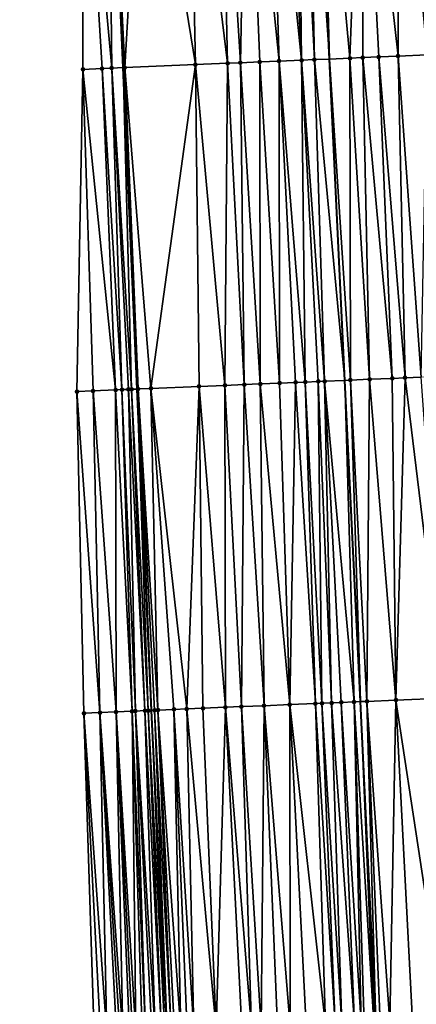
# Model space of a CAD drawing. Header units: feet. Extents: x 2004186 to 2014793, y 836912 to 864902.
# Tile 122 of 256: x 2010474 to 2010498, y 840670 to 840732. Entities that reach past the tile are written whole.
import ezdxf

# ---------------------------------------------------------------- set-up
doc = ezdxf.new("R2010")
doc.units = ezdxf.units.FT
doc.header["$LTSCALE"] = 100
doc.header["$MEASUREMENT"] = 0
for name, color, linetype, lineweight in [('EP_Travel Lane', 5, 'Continuous', 40), ('GPL_Skip Line', 2, 'Continuous', 40), ('Road Shots', 4, 'Continuous', 200), ('Road X-Section', 30, 'Continuous', 13)]:
    doc.layers.add(name, color=color, linetype=linetype, lineweight=lineweight)
doc.layers.add('I-77 SB_MM21-27-Surface-Border', color=7, linetype='Continuous')
doc.layers.add('I-77 SB_MM21-27-Surface-TIN', color=7, linetype='Continuous')

msp = doc.modelspace()

# ---------------------------------------------------------------- linework, layer by layer
at = {"layer": 'EP_Travel Lane'}
msp.add_polyline3d([(2010494.63237622, 840468.467760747, 336.7968559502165), (2010493.315483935, 840488.4208000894, 337.180415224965), (2010492.053472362, 840508.3776631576, 337.5462296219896), (2010490.791553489, 840528.333327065, 337.9405434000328), (2010489.529591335, 840548.2896754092, 338.3231681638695), (2010488.267644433, 840568.2457825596, 338.6792406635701), (2010487.109263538, 840588.2095636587, 339.0525566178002), (2010486.033592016, 840608.6126043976, 339.4583633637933), (2010484.970777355, 840628.7724395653, 339.8110950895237), (2010483.917960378, 840648.7426352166, 340.1772438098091), (2010482.865155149, 840668.712608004, 340.5329469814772), (2010481.89745942, 840688.6850304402, 340.9104059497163), (2010481.016344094, 840708.661605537, 341.2722889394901), (2010480.135241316, 840728.6384739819, 341.6676466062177), (2010479.254147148, 840748.615147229, 342.0489725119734), (2010478.373096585, 840768.5908318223, 342.4342747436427), (2010477.543157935, 840788.5692165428, 342.824715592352), (2010476.765306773, 840808.5501736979, 343.2196493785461)], dxfattribs=at)
at = {"layer": 'GPL_Skip Line'}
msp.add_polyline3d([(2010507.194769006, 840469.3157618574, 336.6134243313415), (2010505.888818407, 840489.2695129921, 336.9922419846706), (2010504.582822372, 840509.2239583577, 337.3302582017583), (2010503.276917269, 840529.1770143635, 337.7229319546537), (2010501.971013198, 840549.1300545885, 338.1234410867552), (2010500.753954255, 840569.0883511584, 338.523592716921), (2010499.708030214, 840589.0592118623, 338.908192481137), (2010498.734352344, 840609.2431457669, 339.2680060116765), (2010497.766431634, 840629.3077361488, 339.6387763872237), (2010496.802890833, 840649.2815328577, 340.006660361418), (2010495.839360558, 840669.2551113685, 340.358045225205), (2010494.875853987, 840689.2281985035, 340.7175346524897), (2010493.912381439, 840709.200580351, 341.1326683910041), (2010492.948839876, 840729.1743928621, 341.5013435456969), (2010491.985329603, 840749.1475567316, 341.8884341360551), (2010491.021849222, 840769.1201009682, 342.2727580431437), (2010490.058351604, 840789.0930025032, 342.6546088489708)], dxfattribs=at)
at = {"layer": 'I-77 SB_MM21-27-Surface-Border', "color": 3, "linetype": 'ByBlock', "lineweight": -2}
msp.add_polyline3d([(2010492.749924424, 840468.3404957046, 336.8345758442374), (2010492.007273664, 840488.3325739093, 337.1956620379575), (2010489.26918453, 840508.1896468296, 337.5915979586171), (2010487.12980978, 840528.0859885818, 337.9993166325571), (2010486.187657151, 840548.0639419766, 338.376627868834), (2010483.848719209, 840567.9470711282, 338.7602438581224), (2010482.30790171, 840587.8850191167, 339.1478441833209), (2010480.712517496, 840608.3482659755, 339.5476804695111), (2010479.592884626, 840628.5469253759, 339.9122562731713), (2010478.96186604, 840648.5351939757, 340.2515878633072), (2010478.330878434, 840668.5227175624, 340.611314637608), (2010477.699921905, 840688.5094937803, 340.9651548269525), (2010477.268789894, 840708.5046465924, 341.330108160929), (2010477.636929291, 840728.5339467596, 341.7020833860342), (2010477.605437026, 840748.5460760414, 342.0763650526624), (2010475.775561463, 840768.4819178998, 342.4784486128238), (2010476.543377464, 840788.5273082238, 342.8416260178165), (2010473.71432226, 840808.422639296, 343.2542715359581)], dxfattribs=at)
at = {"layer": 'I-77 SB_MM21-27-Surface-TIN', "color": 128, "linetype": 'ByBlock', "lineweight": -2}
for points in [[(2010494.990223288, 840749.273556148, 341.8324996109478), (2010492.392508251, 840749.1645721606, 341.8839698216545), (2010494.222424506, 840729.2277517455, 341.4798342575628)], [(2010494.990223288, 840749.273556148, 341.8324996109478), (2010494.222424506, 840729.2277517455, 341.4798342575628), (2010495.021723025, 840729.2612471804, 341.4659281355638)], [(2010497.18829595, 840749.36562686, 341.7968107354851), (2010494.990223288, 840749.273556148, 341.8324996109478), (2010497.219790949, 840729.3534318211, 341.4237796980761)], [(2010494.990223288, 840749.273556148, 341.8324996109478), (2010496.020848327, 840729.3030646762, 341.4513483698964), (2010497.219790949, 840729.3534318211, 341.4237796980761)], [(2010494.990223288, 840749.273556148, 341.8324996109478), (2010495.021723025, 840729.2612471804, 341.4659281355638), (2010496.020848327, 840729.3030646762, 341.4513483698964)], [(2010498.587069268, 840749.4242219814, 341.773849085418), (2010497.18829595, 840749.36562686, 341.7968107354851), (2010499.018215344, 840729.4287309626, 341.3960399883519)], [(2010497.18829595, 840749.36562686, 341.7968107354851), (2010497.219790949, 840729.3534318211, 341.4237796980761), (2010499.018215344, 840729.4287309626, 341.3960399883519)], [(2010481.402121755, 840748.7047762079, 342.0324882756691), (2010479.254147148, 840748.615147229, 342.0489725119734), (2010480.234656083, 840728.6426480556, 341.6654851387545)], [(2010481.402121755, 840748.7047762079, 342.0324882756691), (2010480.234656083, 840728.6426480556, 341.6654851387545), (2010484.630806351, 840728.8266705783, 341.5999520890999)], [(2010484.199675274, 840748.8218009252, 341.9954484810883), (2010481.402121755, 840748.7047762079, 342.0324882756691), (2010484.630806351, 840728.8266705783, 341.5999520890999)], [(2010486.197923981, 840748.90548154, 341.9640791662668), (2010484.199675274, 840748.8218009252, 341.9954484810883), (2010486.629059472, 840728.910245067, 341.5740665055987)], [(2010484.199675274, 840748.8218009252, 341.9954484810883), (2010484.630806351, 840728.8266705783, 341.5999520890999), (2010486.629059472, 840728.910245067, 341.5740665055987)], [(2010487.79653212, 840748.9722054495, 341.9508220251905), (2010486.197923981, 840748.90548154, 341.9640791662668), (2010487.42835912, 840728.9437133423, 341.5616300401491)], [(2010486.197923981, 840748.90548154, 341.9640791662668), (2010486.629059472, 840728.910245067, 341.5740665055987), (2010487.42835912, 840728.9437133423, 341.5616300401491)], [(2010487.79653212, 840748.9722054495, 341.9508220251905), (2010487.42835912, 840728.9437133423, 341.5616300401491), (2010488.627315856, 840728.9937410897, 341.5524268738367)], [(2010489.195312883, 840749.0306215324, 341.9374690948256), (2010487.79653212, 840748.9722054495, 341.9508220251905), (2010489.826268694, 840729.0438625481, 341.5381528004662)], [(2010487.79653212, 840748.9722054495, 341.9508220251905), (2010488.627315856, 840728.9937410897, 341.5524268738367), (2010489.826268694, 840729.0438625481, 341.5381528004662)], [(2010490.194438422, 840749.0724333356, 341.9233142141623), (2010489.195312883, 840749.0306215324, 341.9374690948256), (2010491.225052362, 840729.1022087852, 341.5284692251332)], [(2010489.195312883, 840749.0306215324, 341.9374690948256), (2010489.826268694, 840729.0438625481, 341.5381528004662), (2010491.225052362, 840729.1022087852, 341.5284692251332)], [(2010490.993734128, 840749.1059963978, 341.9058925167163), (2010490.194438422, 840749.0724333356, 341.9233142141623), (2010491.225052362, 840729.1022087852, 341.5284692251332)], [(2010491.593205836, 840749.1311704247, 341.8927333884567), (2010490.993734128, 840749.1059963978, 341.9058925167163), (2010492.02435272, 840729.1356599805, 341.516957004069)], [(2010490.993734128, 840749.1059963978, 341.9058925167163), (2010491.225052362, 840729.1022087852, 341.5284692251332), (2010492.02435272, 840729.1356599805, 341.516957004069)], [(2010491.593205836, 840749.1311704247, 341.8927333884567), (2010492.948839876, 840729.1743928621, 341.5013435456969), (2010491.985329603, 840749.1475567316, 341.8884341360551)], [(2010491.593205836, 840749.1311704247, 341.8927333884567), (2010492.02435272, 840729.1356599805, 341.516957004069), (2010492.948839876, 840729.1743928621, 341.5013435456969)], [(2010492.392508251, 840749.1645721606, 341.8839698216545), (2010491.985329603, 840749.1475567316, 341.8884341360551), (2010492.948839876, 840729.1743928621, 341.5013435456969)], [(2010492.392508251, 840749.1645721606, 341.8839698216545), (2010492.948839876, 840729.1743928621, 341.5013435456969), (2010494.222424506, 840729.2277517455, 341.4798342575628)], [(2010479.20403451, 840748.6130561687, 342.0493570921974), (2010477.605437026, 840748.5460760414, 342.0763650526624), (2010479.435360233, 840728.6090884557, 341.6828633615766)], [(2010477.605437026, 840748.5460760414, 342.0763650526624), (2010478.835886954, 840728.5839521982, 341.6940873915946), (2010479.435360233, 840728.6090884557, 341.6828633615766)], [(2010477.605437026, 840748.5460760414, 342.0763650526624), (2010477.636929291, 840728.5339467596, 341.7020833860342), (2010478.835886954, 840728.5839521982, 341.6940873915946)], [(2010479.20403451, 840748.6130561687, 342.0493570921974), (2010480.135241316, 840728.6384739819, 341.6676466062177), (2010479.254147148, 840748.615147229, 342.0489725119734)], [(2010479.20403451, 840748.6130561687, 342.0493570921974), (2010479.435360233, 840728.6090884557, 341.6828633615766), (2010480.135241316, 840728.6384739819, 341.6676466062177)], [(2010480.234656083, 840728.6426480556, 341.6654851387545), (2010479.254147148, 840748.615147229, 342.0489725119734), (2010480.135241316, 840728.6384739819, 341.6676466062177)], [(2010491.225052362, 840729.1022087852, 341.5284692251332), (2010489.826268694, 840729.0438625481, 341.5381528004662), (2010491.456388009, 840709.0980024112, 341.1557795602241)], [(2010492.02435272, 840729.1356599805, 341.516957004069), (2010491.225052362, 840729.1022087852, 341.5284692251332), (2010492.655352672, 840709.1478395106, 341.1568426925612)], [(2010491.225052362, 840729.1022087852, 341.5284692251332), (2010492.255700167, 840709.1311698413, 341.1594496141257), (2010492.655352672, 840709.1478395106, 341.1568426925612)], [(2010491.225052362, 840729.1022087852, 341.5284692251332), (2010491.456388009, 840709.0980024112, 341.1557795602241), (2010492.255700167, 840709.1311698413, 341.1594496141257)], [(2010492.02435272, 840729.1356599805, 341.516957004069), (2010493.912381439, 840709.200580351, 341.1326683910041), (2010492.948839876, 840729.1743928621, 341.5013435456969)], [(2010492.02435272, 840729.1356599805, 341.516957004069), (2010492.655352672, 840709.1478395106, 341.1568426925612), (2010493.912381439, 840709.200580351, 341.1326683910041)], [(2010494.222424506, 840729.2277517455, 341.4798342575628), (2010492.948839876, 840729.1743928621, 341.5013435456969), (2010494.253946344, 840709.2149113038, 341.1260996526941)], [(2010494.253946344, 840709.2149113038, 341.1260996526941), (2010492.948839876, 840729.1743928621, 341.5013435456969), (2010493.912381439, 840709.200580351, 341.1326683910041)], [(2010495.021723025, 840729.2612471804, 341.4659281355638), (2010494.222424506, 840729.2277517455, 341.4798342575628), (2010495.452887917, 840709.2653036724, 341.0984676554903)], [(2010494.222424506, 840729.2277517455, 341.4798342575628), (2010494.253946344, 840709.2149113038, 341.1260996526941), (2010495.452887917, 840709.2653036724, 341.0984676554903)], [(2010496.020848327, 840729.3030646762, 341.4513483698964), (2010495.021723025, 840729.2612471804, 341.4659281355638), (2010496.8516601, 840709.3239260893, 341.0749473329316)], [(2010495.021723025, 840729.2612471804, 341.4659281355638), (2010495.452887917, 840709.2653036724, 341.0984676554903), (2010496.8516601, 840709.3239260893, 341.0749473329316)], [(2010497.219790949, 840729.3534318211, 341.4237796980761), (2010496.020848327, 840729.3030646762, 341.4513483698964), (2010497.650960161, 840709.3573844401, 341.063583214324)], [(2010496.020848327, 840729.3030646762, 341.4513483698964), (2010496.8516601, 840709.3239260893, 341.0749473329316), (2010497.650960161, 840709.3573844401, 341.063583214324)], [(2010499.018215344, 840729.4287309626, 341.3960399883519), (2010497.219790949, 840729.3534318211, 341.4237796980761), (2010498.650081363, 840709.3993005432, 341.0445635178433)], [(2010497.219790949, 840729.3534318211, 341.4237796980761), (2010497.650960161, 840709.3573844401, 341.063583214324), (2010498.650081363, 840709.3993005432, 341.0445635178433)], [(2010477.636929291, 840728.5339467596, 341.7020833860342), (2010477.268789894, 840708.5046465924, 341.330108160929), (2010478.267918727, 840708.5463791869, 341.3205717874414)], [(2010478.835886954, 840728.5839521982, 341.6940873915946), (2010477.636929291, 840728.5339467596, 341.7020833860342), (2010479.666695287, 840708.6048963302, 341.3024917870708)], [(2010477.636929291, 840728.5339467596, 341.7020833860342), (2010478.267918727, 840708.5463791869, 341.3205717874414), (2010479.666695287, 840708.6048963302, 341.3024917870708)], [(2010479.435360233, 840728.6090884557, 341.6828633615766), (2010478.835886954, 840728.5839521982, 341.6940873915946), (2010480.066342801, 840708.6216860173, 341.2936826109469)], [(2010478.835886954, 840728.5839521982, 341.6940873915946), (2010479.666695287, 840708.6048963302, 341.3024917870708), (2010480.066342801, 840708.6216860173, 341.2936826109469)], [(2010479.435360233, 840728.6090884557, 341.6828633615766), (2010480.66580901, 840708.646992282, 341.2741779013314), (2010480.135241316, 840728.6384739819, 341.6676466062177)], [(2010479.435360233, 840728.6090884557, 341.6828633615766), (2010480.46598565, 840708.6385878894, 341.2790759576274), (2010480.66580901, 840708.646992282, 341.2741779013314)], [(2010479.435360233, 840728.6090884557, 341.6828633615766), (2010480.066342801, 840708.6216860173, 341.2936826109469), (2010480.46598565, 840708.6385878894, 341.2790759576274)], [(2010480.234656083, 840728.6426480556, 341.6654851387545), (2010480.135241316, 840728.6384739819, 341.6676466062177), (2010481.016344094, 840708.661605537, 341.2722889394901)], [(2010480.66580901, 840708.646992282, 341.2741779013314), (2010481.016344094, 840708.661605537, 341.2722889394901), (2010480.135241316, 840728.6384739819, 341.6676466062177)], [(2010484.630806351, 840728.8266705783, 341.5999520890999), (2010480.234656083, 840728.6426480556, 341.6654851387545), (2010481.864768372, 840708.6969568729, 341.2686525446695)], [(2010480.234656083, 840728.6426480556, 341.6654851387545), (2010481.016344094, 840708.661605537, 341.2722889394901), (2010481.06546188, 840708.6636531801, 341.2720242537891)], [(2010480.234656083, 840728.6426480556, 341.6654851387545), (2010481.06546188, 840708.6636531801, 341.2720242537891), (2010481.864768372, 840708.6969568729, 341.2686525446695)], [(2010484.630806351, 840728.8266705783, 341.5999520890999), (2010481.864768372, 840708.6969568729, 341.2686525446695), (2010484.862149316, 840708.8222882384, 341.2331402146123)], [(2010486.629059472, 840728.910245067, 341.5740665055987), (2010484.630806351, 840728.8266705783, 341.5999520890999), (2010486.460748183, 840708.8892351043, 341.2088531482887)], [(2010484.630806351, 840728.8266705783, 341.5999520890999), (2010484.862149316, 840708.8222882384, 341.2331402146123), (2010486.460748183, 840708.8892351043, 341.2088531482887)], [(2010486.629059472, 840728.910245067, 341.5740665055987), (2010486.460748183, 840708.8892351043, 341.2088531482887), (2010487.659694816, 840708.9395057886, 341.187509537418)], [(2010487.42835912, 840728.9437133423, 341.5616300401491), (2010486.629059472, 840728.910245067, 341.5740665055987), (2010487.659694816, 840708.9395057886, 341.187509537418)], [(2010488.627315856, 840728.9937410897, 341.5524268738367), (2010487.42835912, 840728.9437133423, 341.5616300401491), (2010488.658821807, 840708.9812826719, 341.175684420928)], [(2010487.42835912, 840728.9437133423, 341.5616300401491), (2010487.659694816, 840708.9395057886, 341.187509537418), (2010488.658821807, 840708.9812826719, 341.175684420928)], [(2010489.826268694, 840729.0438625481, 341.5381528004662), (2010488.627315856, 840728.9937410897, 341.5524268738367), (2010489.85778049, 840709.0312635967, 341.1693149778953)], [(2010488.627315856, 840728.9937410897, 341.5524268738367), (2010488.658821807, 840708.9812826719, 341.175684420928), (2010489.85778049, 840709.0312635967, 341.1693149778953)], [(2010489.826268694, 840729.0438625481, 341.5381528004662), (2010490.856907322, 840709.0730443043, 341.1572922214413), (2010491.456388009, 840709.0980024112, 341.1557795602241)], [(2010489.826268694, 840729.0438625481, 341.5381528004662), (2010489.85778049, 840709.0312635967, 341.1693149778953), (2010490.856907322, 840709.0730443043, 341.1572922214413)], [(2010486.460748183, 840708.8892351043, 341.2088531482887), (2010484.862149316, 840708.8222882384, 341.2331402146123), (2010486.492224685, 840688.8774848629, 340.8334861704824)], [(2010487.659694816, 840708.9395057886, 341.187509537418), (2010486.460748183, 840708.8892351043, 341.2088531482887), (2010487.491349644, 840688.9193106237, 340.8180461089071)], [(2010486.460748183, 840708.8892351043, 341.2088531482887), (2010486.492224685, 840688.8774848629, 340.8334861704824), (2010487.491349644, 840688.9193106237, 340.8180461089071)], [(2010487.659694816, 840708.9395057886, 341.187509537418), (2010487.491349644, 840688.9193106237, 340.8180461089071), (2010488.890120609, 840688.9779623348, 340.7911122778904)], [(2010488.658821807, 840708.9812826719, 341.175684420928), (2010487.659694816, 840708.9395057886, 341.187509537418), (2010488.890120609, 840688.9779623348, 340.7911122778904)], [(2010489.85778049, 840709.0312635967, 341.1693149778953), (2010488.658821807, 840708.9812826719, 341.175684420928), (2010490.488722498, 840689.0448365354, 340.7690222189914)], [(2010488.658821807, 840708.9812826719, 341.175684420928), (2010488.890120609, 840688.9779623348, 340.7911122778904), (2010490.488722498, 840689.0448365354, 340.7690222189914)], [(2010490.856907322, 840709.0730443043, 341.1572922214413), (2010489.85778049, 840709.0312635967, 341.1693149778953), (2010490.488722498, 840689.0448365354, 340.7690222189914)], [(2010490.856907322, 840709.0730443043, 341.1572922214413), (2010490.488722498, 840689.0448365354, 340.7690222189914), (2010492.087325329, 840689.1116880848, 340.7481915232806)], [(2010491.456388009, 840709.0980024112, 341.1557795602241), (2010490.856907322, 840709.0730443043, 341.1572922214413), (2010492.087325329, 840689.1116880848, 340.7481915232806)], [(2010492.255700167, 840709.1311698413, 341.1594496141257), (2010491.456388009, 840709.0980024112, 341.1557795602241), (2010492.486978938, 840689.1283312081, 340.746862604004)], [(2010491.456388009, 840709.0980024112, 341.1557795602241), (2010492.087325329, 840689.1116880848, 340.7481915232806), (2010492.486978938, 840689.1283312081, 340.746862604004)], [(2010492.655352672, 840709.1478395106, 341.1568426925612), (2010492.255700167, 840709.1311698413, 341.1594496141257), (2010493.086461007, 840689.153256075, 340.7470830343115)], [(2010492.255700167, 840709.1311698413, 341.1594496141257), (2010492.486978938, 840689.1283312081, 340.746862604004), (2010493.086461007, 840689.153256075, 340.7470830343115)], [(2010492.655352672, 840709.1478395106, 341.1568426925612), (2010494.485233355, 840689.2118745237, 340.7219985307), (2010493.912381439, 840709.200580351, 341.1326683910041)], [(2010492.655352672, 840709.1478395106, 341.1568426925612), (2010493.685936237, 840689.178345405, 340.7381596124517), (2010494.485233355, 840689.2118745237, 340.7219985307)], [(2010492.655352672, 840709.1478395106, 341.1568426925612), (2010493.086461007, 840689.153256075, 340.7470830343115), (2010493.685936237, 840689.178345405, 340.7381596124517)], [(2010494.253946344, 840709.2149113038, 341.1260996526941), (2010493.912381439, 840709.200580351, 341.1326683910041), (2010494.875853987, 840689.2281985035, 340.7175346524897)], [(2010494.485233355, 840689.2118745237, 340.7219985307), (2010494.875853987, 840689.2281985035, 340.7175346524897), (2010493.912381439, 840709.200580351, 341.1326683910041)], [(2010495.452887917, 840709.2653036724, 341.0984676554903), (2010494.253946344, 840709.2149113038, 341.1260996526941), (2010495.284535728, 840689.2452772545, 340.7128643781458)], [(2010494.253946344, 840709.2149113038, 341.1260996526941), (2010494.875853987, 840689.2281985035, 340.7175346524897), (2010495.284535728, 840689.2452772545, 340.7128643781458)], [(2010495.452887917, 840709.2653036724, 341.0984676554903), (2010495.284535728, 840689.2452772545, 340.7128643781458), (2010497.082957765, 840689.3206330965, 340.681209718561)], [(2010496.8516601, 840709.3239260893, 341.0749473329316), (2010495.452887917, 840709.2653036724, 341.0984676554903), (2010497.082957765, 840689.3206330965, 340.681209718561)], [(2010497.650960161, 840709.3573844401, 341.063583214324), (2010496.8516601, 840709.3239260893, 341.0749473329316), (2010497.082957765, 840689.3206330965, 340.681209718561)], [(2010497.650960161, 840709.3573844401, 341.063583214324), (2010497.082957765, 840689.3206330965, 340.681209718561), (2010500.080336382, 840689.4460204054, 340.6398919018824)], [(2010498.650081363, 840709.3993005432, 341.0445635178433), (2010497.650960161, 840709.3573844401, 341.063583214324), (2010500.080336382, 840689.4460204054, 340.6398919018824)], [(2010478.267918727, 840708.5463791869, 341.3205717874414), (2010477.268789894, 840708.5046465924, 341.330108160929), (2010478.699050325, 840688.5512363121, 340.9543421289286)], [(2010477.268789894, 840708.5046465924, 341.330108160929), (2010477.699921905, 840688.5094937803, 340.9651548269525), (2010478.699050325, 840688.5512363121, 340.9543421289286)], [(2010479.666695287, 840708.6048963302, 341.3024917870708), (2010478.267918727, 840708.5463791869, 341.3205717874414), (2010479.698173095, 840688.5931147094, 340.9359755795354)], [(2010478.267918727, 840708.5463791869, 341.3205717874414), (2010478.699050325, 840688.5512363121, 340.9543421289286), (2010479.698173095, 840688.5931147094, 340.9359755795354)], [(2010480.066342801, 840708.6216860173, 341.2936826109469), (2010479.666695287, 840708.6048963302, 341.3024917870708), (2010480.697305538, 840688.634760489, 340.9305421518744)], [(2010479.666695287, 840708.6048963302, 341.3024917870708), (2010479.698173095, 840688.5931147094, 340.9359755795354), (2010480.697305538, 840688.634760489, 340.9305421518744)], [(2010480.46598565, 840708.6385878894, 341.2790759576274), (2010480.066342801, 840708.6216860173, 341.2936826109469), (2010480.897130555, 840688.6431250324, 340.927487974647)], [(2010480.066342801, 840708.6216860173, 341.2936826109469), (2010480.697305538, 840688.634760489, 340.9305421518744), (2010480.897130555, 840688.6431250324, 340.927487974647)], [(2010480.66580901, 840708.646992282, 341.2741779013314), (2010480.46598565, 840708.6385878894, 341.2790759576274), (2010481.496599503, 840688.6683654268, 340.910165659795)], [(2010480.46598565, 840708.6385878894, 341.2790759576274), (2010480.897130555, 840688.6431250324, 340.927487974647), (2010481.496599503, 840688.6683654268, 340.910165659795)], [(2010480.66580901, 840708.646992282, 341.2741779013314), (2010481.69642576, 840688.6767001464, 340.9087696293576), (2010481.016344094, 840708.661605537, 341.2722889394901)], [(2010480.66580901, 840708.646992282, 341.2741779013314), (2010481.496599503, 840688.6683654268, 340.910165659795), (2010481.69642576, 840688.6767001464, 340.9087696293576)], [(2010481.06546188, 840708.6636531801, 341.2720242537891), (2010481.016344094, 840708.661605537, 341.2722889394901), (2010481.89745942, 840688.6850304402, 340.9104059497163)], [(2010481.69642576, 840688.6767001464, 340.9087696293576), (2010481.89745942, 840688.6850304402, 340.9104059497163), (2010481.016344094, 840708.661605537, 341.2722889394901)], [(2010481.864768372, 840708.6969568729, 341.2686525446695), (2010481.06546188, 840708.6636531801, 341.2720242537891), (2010482.295910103, 840688.7015703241, 340.9120306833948)], [(2010481.06546188, 840708.6636531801, 341.2720242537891), (2010481.89745942, 840688.6850304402, 340.9104059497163), (2010482.096082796, 840688.693260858, 340.912022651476)], [(2010481.06546188, 840708.6636531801, 341.2720242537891), (2010482.096082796, 840688.693260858, 340.912022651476), (2010482.295910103, 840688.7015703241, 340.9120306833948)], [(2010484.862149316, 840708.8222882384, 341.2331402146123), (2010481.864768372, 840708.6969568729, 341.2686525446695), (2010484.094328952, 840688.7770028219, 340.8761140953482)], [(2010481.864768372, 840708.6969568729, 341.2686525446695), (2010483.295035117, 840688.7433947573, 340.8966644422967), (2010484.094328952, 840688.7770028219, 340.8761140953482)], [(2010481.864768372, 840708.6969568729, 341.2686525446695), (2010482.295910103, 840688.7015703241, 340.9120306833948), (2010483.295035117, 840688.7433947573, 340.8966644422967)], [(2010484.862149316, 840708.8222882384, 341.2331402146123), (2010484.094328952, 840688.7770028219, 340.8761140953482), (2010485.093456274, 840688.818771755, 340.863833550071)], [(2010484.862149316, 840708.8222882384, 341.2331402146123), (2010485.093456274, 840688.818771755, 340.863833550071), (2010486.492224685, 840688.8774848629, 340.8334861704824)], [(2010497.082957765, 840689.3206330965, 340.681209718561), (2010495.284535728, 840689.2452772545, 340.7128643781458), (2010496.714804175, 840669.29167424, 340.3487591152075)], [(2010497.082957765, 840689.3206330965, 340.681209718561), (2010496.714804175, 840669.29167424, 340.3487591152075), (2010498.113578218, 840669.3502519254, 340.324666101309)], [(2010500.080336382, 840689.4460204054, 340.6398919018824), (2010497.082957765, 840689.3206330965, 340.681209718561), (2010500.111830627, 840669.4338435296, 340.2955781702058)], [(2010497.082957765, 840689.3206330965, 340.681209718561), (2010498.113578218, 840669.3502519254, 340.324666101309), (2010500.111830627, 840669.4338435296, 340.2955781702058)], [(2010481.496599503, 840688.6683654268, 340.910165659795), (2010480.897130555, 840688.6431250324, 340.927487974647), (2010482.127558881, 840668.6815206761, 340.5572765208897)], [(2010481.69642576, 840688.6767001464, 340.9087696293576), (2010481.496599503, 840688.6683654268, 340.910165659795), (2010482.527197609, 840668.698521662, 340.534864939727)], [(2010481.496599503, 840688.6683654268, 340.910165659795), (2010482.127558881, 840668.6815206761, 340.5572765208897), (2010482.527197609, 840668.698521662, 340.534864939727)], [(2010481.69642576, 840688.6767001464, 340.9087696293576), (2010482.727021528, 840668.706912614, 340.5300898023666), (2010481.89745942, 840688.6850304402, 340.9104059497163)], [(2010481.69642576, 840688.6767001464, 340.9087696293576), (2010482.527197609, 840668.698521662, 340.534864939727), (2010482.727021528, 840668.706912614, 340.5300898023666)], [(2010482.096082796, 840688.693260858, 340.912022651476), (2010481.89745942, 840688.6850304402, 340.9104059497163), (2010482.865155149, 840668.712608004, 340.5329469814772)], [(2010482.727021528, 840668.706912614, 340.5300898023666), (2010482.865155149, 840668.712608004, 340.5329469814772), (2010481.89745942, 840688.6850304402, 340.9104059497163)], [(2010482.295910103, 840688.7015703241, 340.9120306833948), (2010482.096082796, 840688.693260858, 340.912022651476), (2010483.126681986, 840668.7233910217, 340.5383564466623)], [(2010482.096082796, 840688.693260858, 340.912022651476), (2010482.865155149, 840668.712608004, 340.5329469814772), (2010483.126681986, 840668.7233910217, 340.5383564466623)], [(2010483.295035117, 840688.7433947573, 340.8966644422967), (2010482.295910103, 840688.7015703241, 340.9120306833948), (2010483.726161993, 840668.7483654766, 340.5356782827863)], [(2010482.295910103, 840688.7015703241, 340.9120306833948), (2010483.326509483, 840668.7316959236, 340.5386329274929), (2010483.726161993, 840668.7483654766, 340.5356782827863)], [(2010482.295910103, 840688.7015703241, 340.9120306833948), (2010483.126681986, 840668.7233910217, 340.5383564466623), (2010483.326509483, 840668.7316959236, 340.5386329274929)], [(2010484.094328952, 840688.7770028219, 340.8761140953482), (2010483.295035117, 840688.7433947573, 340.8966644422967), (2010484.525469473, 840668.7816454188, 340.5332422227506)], [(2010483.295035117, 840688.7433947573, 340.8966644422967), (2010484.125817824, 840668.7649551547, 340.5374127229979), (2010484.525469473, 840668.7816454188, 340.5332422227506)], [(2010483.295035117, 840688.7433947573, 340.8966644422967), (2010483.726161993, 840668.7483654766, 340.5356782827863), (2010484.125817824, 840668.7649551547, 340.5374127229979)], [(2010485.093456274, 840688.818771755, 340.863833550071), (2010484.094328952, 840688.7770028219, 340.8761140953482), (2010485.924241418, 840668.8402735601, 340.5061871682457)], [(2010484.094328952, 840688.7770028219, 340.8761140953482), (2010484.525469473, 840668.7816454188, 340.5332422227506), (2010485.924241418, 840668.8402735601, 340.5061871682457)], [(2010486.492224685, 840688.8774848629, 340.8334861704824), (2010485.093456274, 840688.818771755, 340.863833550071), (2010485.924241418, 840668.8402735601, 340.5061871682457)], [(2010486.492224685, 840688.8774848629, 340.8334861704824), (2010485.924241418, 840668.8402735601, 340.5061871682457), (2010487.522839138, 840668.9072480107, 340.4769777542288)], [(2010487.491349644, 840688.9193106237, 340.8180461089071), (2010486.492224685, 840688.8774848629, 340.8334861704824), (2010488.122313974, 840668.9323468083, 340.4669999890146)], [(2010486.492224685, 840688.8774848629, 340.8334861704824), (2010487.522839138, 840668.9072480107, 340.4769777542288), (2010488.122313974, 840668.9323468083, 340.4669999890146)], [(2010488.890120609, 840688.9779623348, 340.7911122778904), (2010487.491349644, 840688.9193106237, 340.8180461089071), (2010488.721786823, 840668.9574933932, 340.4542168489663)], [(2010487.491349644, 840688.9193106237, 340.8180461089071), (2010488.122313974, 840668.9323468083, 340.4669999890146), (2010488.721786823, 840668.9574933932, 340.4542168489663)], [(2010488.890120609, 840688.9779623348, 340.7911122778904), (2010488.721786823, 840668.9574933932, 340.4542168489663), (2010489.7209085, 840668.9993980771, 340.4332809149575)], [(2010490.488722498, 840689.0448365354, 340.7690222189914), (2010488.890120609, 840688.9779623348, 340.7911122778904), (2010490.520210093, 840669.0328195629, 340.4225354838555)], [(2010488.890120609, 840688.9779623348, 340.7911122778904), (2010489.7209085, 840668.9993980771, 340.4332809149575), (2010490.520210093, 840669.0328195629, 340.4225354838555)], [(2010492.087325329, 840689.1116880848, 340.7481915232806), (2010490.488722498, 840689.0448365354, 340.7690222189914), (2010492.718287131, 840669.1247850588, 340.3896739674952)], [(2010490.488722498, 840689.0448365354, 340.7690222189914), (2010491.519337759, 840669.0745802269, 340.4100543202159), (2010492.718287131, 840669.1247850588, 340.3896739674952)], [(2010490.488722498, 840689.0448365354, 340.7690222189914), (2010490.520210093, 840669.0328195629, 340.4225354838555), (2010491.519337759, 840669.0745802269, 340.4100543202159)], [(2010492.486978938, 840689.1283312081, 340.746862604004), (2010492.087325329, 840689.1116880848, 340.7481915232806), (2010493.317764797, 840669.149815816, 340.3836905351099)], [(2010492.087325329, 840689.1116880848, 340.7481915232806), (2010492.718287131, 840669.1247850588, 340.3896739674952), (2010493.317764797, 840669.149815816, 340.3836905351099)], [(2010493.086461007, 840689.153256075, 340.7470830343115), (2010492.486978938, 840689.1283312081, 340.746862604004), (2010493.717417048, 840669.1664915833, 340.3803710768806)], [(2010492.486978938, 840689.1283312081, 340.746862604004), (2010493.317764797, 840669.149815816, 340.3836905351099), (2010493.717417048, 840669.1664915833, 340.3803710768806)], [(2010493.685936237, 840689.178345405, 340.7381596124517), (2010493.086461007, 840689.153256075, 340.7470830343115), (2010494.516718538, 840669.1999155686, 340.3694789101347)], [(2010493.086461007, 840689.153256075, 340.7470830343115), (2010493.717417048, 840669.1664915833, 340.3803710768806), (2010494.516718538, 840669.1999155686, 340.3694789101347)], [(2010494.485233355, 840689.2118745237, 340.7219985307), (2010493.685936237, 840689.178345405, 340.7381596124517), (2010494.916363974, 840669.2167552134, 340.3565389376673)], [(2010493.685936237, 840689.178345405, 340.7381596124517), (2010494.516718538, 840669.1999155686, 340.3694789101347), (2010494.916363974, 840669.2167552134, 340.3565389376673)], [(2010494.485233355, 840689.2118745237, 340.7219985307), (2010495.715674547, 840669.2499607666, 340.3584699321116), (2010494.875853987, 840689.2281985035, 340.7175346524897)], [(2010494.485233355, 840689.2118745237, 340.7219985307), (2010495.116188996, 840669.2251196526, 340.3533202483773), (2010495.715674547, 840669.2499607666, 340.3584699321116)], [(2010494.485233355, 840689.2118745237, 340.7219985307), (2010494.916363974, 840669.2167552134, 340.3565389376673), (2010495.116188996, 840669.2251196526, 340.3533202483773)], [(2010495.284535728, 840689.2452772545, 340.7128643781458), (2010494.875853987, 840689.2281985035, 340.7175346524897), (2010495.839360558, 840669.2551113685, 340.358045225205)], [(2010495.715674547, 840669.2499607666, 340.3584699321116), (2010495.839360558, 840669.2551113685, 340.358045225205), (2010494.875853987, 840689.2281985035, 340.7175346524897)], [(2010495.284535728, 840689.2452772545, 340.7128643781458), (2010495.839360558, 840669.2551113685, 340.358045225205), (2010496.115328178, 840669.2666033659, 340.3570976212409)], [(2010495.284535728, 840689.2452772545, 340.7128643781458), (2010496.115328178, 840669.2666033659, 340.3570976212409), (2010496.714804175, 840669.29167424, 340.3487591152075)], [(2010478.699050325, 840688.5512363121, 340.9543421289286), (2010477.699921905, 840688.5094937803, 340.9651548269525), (2010479.130177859, 840668.5561911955, 340.5975078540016)], [(2010477.699921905, 840688.5094937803, 340.9651548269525), (2010478.730526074, 840668.5395042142, 340.6014856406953), (2010479.130177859, 840668.5561911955, 340.5975078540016)], [(2010477.699921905, 840688.5094937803, 340.9651548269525), (2010478.330878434, 840668.5227175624, 340.611314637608), (2010478.730526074, 840668.5395042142, 340.6014856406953)], [(2010479.698173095, 840688.5931147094, 340.9359755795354), (2010478.699050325, 840688.5512363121, 340.9543421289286), (2010480.129307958, 840668.5978933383, 340.5884622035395)], [(2010478.699050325, 840688.5512363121, 340.9543421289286), (2010479.929483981, 840668.5895038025, 340.593154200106), (2010480.129307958, 840668.5978933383, 340.5884622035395)], [(2010478.699050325, 840688.5512363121, 340.9543421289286), (2010479.729658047, 840668.5811612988, 340.5950851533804), (2010479.929483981, 840668.5895038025, 340.593154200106)], [(2010478.699050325, 840688.5512363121, 340.9543421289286), (2010479.130177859, 840668.5561911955, 340.5975078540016), (2010479.729658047, 840668.5811612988, 340.5950851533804)], [(2010480.697305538, 840688.634760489, 340.9305421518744), (2010479.698173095, 840688.5931147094, 340.9359755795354), (2010480.928603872, 840668.6314514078, 340.5696985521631)], [(2010479.698173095, 840688.5931147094, 340.9359755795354), (2010480.72877637, 840668.6231466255, 340.5694150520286), (2010480.928603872, 840668.6314514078, 340.5696985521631)], [(2010479.698173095, 840688.5931147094, 340.9359755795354), (2010480.528951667, 840668.6147745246, 340.5730835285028), (2010480.72877637, 840668.6231466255, 340.5694150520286)], [(2010479.698173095, 840688.5931147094, 340.9359755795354), (2010480.129307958, 840668.5978933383, 340.5884622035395), (2010480.528951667, 840668.6147745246, 340.5730835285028)], [(2010480.897130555, 840688.6431250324, 340.927487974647), (2010480.697305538, 840688.634760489, 340.9305421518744), (2010481.528089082, 840668.6563007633, 340.5743644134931)], [(2010480.697305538, 840688.634760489, 340.9305421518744), (2010481.328262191, 840668.6479812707, 340.5749444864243), (2010481.528089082, 840668.6563007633, 340.5743644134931)], [(2010480.697305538, 840688.634760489, 340.9305421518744), (2010480.928603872, 840668.6314514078, 340.5696985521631), (2010481.328262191, 840668.6479812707, 340.5749444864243)], [(2010480.897130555, 840688.6431250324, 340.927487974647), (2010481.92773733, 840668.6730727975, 340.5653935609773), (2010482.127558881, 840668.6815206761, 340.5572765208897)], [(2010480.897130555, 840688.6431250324, 340.927487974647), (2010481.528089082, 840668.6563007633, 340.5743644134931), (2010481.92773733, 840668.6730727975, 340.5653935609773)]]:
    msp.add_3dface(points, dxfattribs=at)
at = {"layer": 'Road Shots', "lineweight": 100}
for p in [(2010491.225052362, 840729.1022087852, 341.5284692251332), (2010492.02435272, 840729.1356599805, 341.516957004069), (2010494.222424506, 840729.2277517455, 341.4798342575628), (2010495.021723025, 840729.2612471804, 341.4659281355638), (2010496.020848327, 840729.3030646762, 341.4513483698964), (2010497.219790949, 840729.3534318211, 341.4237796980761), (2010477.636929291, 840728.5339467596, 341.7020833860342), (2010478.835886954, 840728.5839521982, 341.6940873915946), (2010479.435360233, 840728.6090884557, 341.6828633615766), (2010480.234656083, 840728.6426480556, 341.6654851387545), (2010484.630806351, 840728.8266705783, 341.5999520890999), (2010486.629059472, 840728.910245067, 341.5740665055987), (2010487.42835912, 840728.9437133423, 341.5616300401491), (2010488.627315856, 840728.9937410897, 341.5524268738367), (2010489.826268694, 840729.0438625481, 341.5381528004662), (2010486.460748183, 840708.8892351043, 341.2088531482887), (2010487.659694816, 840708.9395057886, 341.187509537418), (2010488.658821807, 840708.9812826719, 341.175684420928), (2010489.85778049, 840709.0312635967, 341.1693149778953), (2010490.856907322, 840709.0730443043, 341.1572922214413), (2010491.456388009, 840709.0980024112, 341.1557795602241), (2010492.255700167, 840709.1311698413, 341.1594496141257), (2010492.655352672, 840709.1478395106, 341.1568426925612), (2010494.253946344, 840709.2149113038, 341.1260996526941), (2010495.452887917, 840709.2653036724, 341.0984676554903), (2010496.8516601, 840709.3239260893, 341.0749473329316), (2010497.650960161, 840709.3573844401, 341.063583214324), (2010477.268789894, 840708.5046465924, 341.330108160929), (2010478.267918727, 840708.5463791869, 341.3205717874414), (2010479.666695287, 840708.6048963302, 341.3024917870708), (2010480.066342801, 840708.6216860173, 341.2936826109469), (2010480.46598565, 840708.6385878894, 341.2790759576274), (2010480.66580901, 840708.646992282, 341.2741779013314), (2010481.06546188, 840708.6636531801, 341.2720242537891), (2010481.864768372, 840708.6969568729, 341.2686525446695), (2010484.862149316, 840708.8222882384, 341.2331402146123), (2010497.082957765, 840689.3206330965, 340.681209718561), (2010481.496599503, 840688.6683654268, 340.910165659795), (2010481.69642576, 840688.6767001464, 340.9087696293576), (2010482.096082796, 840688.693260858, 340.912022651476), (2010482.295910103, 840688.7015703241, 340.9120306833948), (2010483.295035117, 840688.7433947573, 340.8966644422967), (2010484.094328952, 840688.7770028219, 340.8761140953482), (2010485.093456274, 840688.818771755, 340.863833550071), (2010486.492224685, 840688.8774848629, 340.8334861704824), (2010487.491349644, 840688.9193106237, 340.8180461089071), (2010488.890120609, 840688.9779623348, 340.7911122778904), (2010490.488722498, 840689.0448365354, 340.7690222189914), (2010492.087325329, 840689.1116880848, 340.7481915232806), (2010492.486978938, 840689.1283312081, 340.746862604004), (2010493.086461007, 840689.153256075, 340.7470830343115), (2010493.685936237, 840689.178345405, 340.7381596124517), (2010494.485233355, 840689.2118745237, 340.7219985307), (2010495.284535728, 840689.2452772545, 340.7128643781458), (2010477.699921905, 840688.5094937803, 340.9651548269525), (2010478.699050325, 840688.5512363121, 340.9543421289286), (2010479.698173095, 840688.5931147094, 340.9359755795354), (2010480.697305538, 840688.634760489, 340.9305421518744), (2010480.897130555, 840688.6431250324, 340.927487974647)]:
    msp.add_point(p, dxfattribs=at)
at = {"layer": 'Road X-Section', "extrusion": (-0.04154095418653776, 0.998965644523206, 0.01849297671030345), "elevation": 756348.0814631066, "flags": 128}
msp.add_lwpolyline([(-2043672.241696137, -13647.75927143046), (-2043673.441696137, -13647.76726879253), (-2043674.041696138, -13647.7784947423), (-2043674.841696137, -13647.79587593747), (-2043679.241696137, -13647.86142019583), (-2043681.241696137, -13647.88731020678), (-2043682.041696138, -13647.89974879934), (-2043683.241696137, -13647.90895353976), (-2043684.441696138, -13647.92323005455), (-2043685.841696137, -13647.93291528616), (-2043686.641696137, -13647.94442947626), (-2043688.841696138, -13647.9815585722), (-2043689.641696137, -13647.99546707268), (-2043690.641696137, -13648.01004933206), (-2043691.841696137, -13648.0376227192), (-2043693.641696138, -13648.06536717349), (-2043694.641696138, -13648.08522210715), (-2043696.041696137, -13648.10806090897), (-2043697.041696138, -13648.12495299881), (-2043699.041696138, -13648.14652504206), (-2043699.841696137, -13648.15954960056), (-2043701.041696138, -13648.18276232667), (-2043704.241696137, -13648.2424094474), (-2043706.241696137, -13648.27743794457), (-2043707.441696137, -13648.3008950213), (-2043708.841696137, -13648.32445319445), (-2043710.241696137, -13648.3561882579), (-2043710.641696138, -13648.36082747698), (-2043711.041696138, -13648.36208482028), (-2043711.241696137, -13648.36500878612), (-2043711.441696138, -13648.37009064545), (-2043711.641696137, -13648.37731067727), (-2043714.441696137, -13648.51073478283), (-2043716.241696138, -13648.59037748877), (-2043717.241696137, -13648.63833187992), (-2043717.641696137, -13648.65563205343)], dxfattribs=at)
at = {"layer": 'Road X-Section', "extrusion": (-0.04154026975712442, 0.9989491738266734, 0.01936373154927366), "elevation": 756315.9074842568, "flags": 128}
msp.add_lwpolyline([(-2043671.042064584, -14306.45047340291), (-2043672.042064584, -14306.46001156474), (-2043673.442064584, -14306.47809495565), (-2043673.842064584, -14306.48690578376), (-2043674.242064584, -14306.50151517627), (-2043674.442064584, -14306.50641415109), (-2043674.842064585, -14306.5085682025), (-2043675.642064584, -14306.51194054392), (-2043678.642064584, -14306.5474595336), (-2043680.242064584, -14306.57175115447), (-2043681.442064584, -14306.5930987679), (-2043682.442064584, -14306.60492610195), (-2043683.642064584, -14306.61129673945), (-2043684.642064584, -14306.62332175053), (-2043685.242064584, -14306.62483469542), (-2043686.042064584, -14306.62116395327), (-2043686.442064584, -14306.62377136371), (-2043688.042064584, -14306.65452016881), (-2043689.242064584, -14306.68215734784), (-2043690.642064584, -14306.70568208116), (-2043691.442064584, -14306.71704833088), (-2043692.442064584, -14306.73607159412), (-2043694.242064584, -14306.76948052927), (-2043695.442064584, -14306.79477668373), (-2043696.042064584, -14306.80189074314), (-2043696.842064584, -14306.80933509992), (-2043697.442064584, -14306.82070503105), (-2043698.042064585, -14306.83431529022), (-2043699.442064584, -14306.85276381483), (-2043700.842064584, -14306.88683484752), (-2043702.042064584, -14306.9103895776), (-2043702.642064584, -14306.91912638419), (-2043703.442064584, -14306.92762020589), (-2043704.842064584, -14306.95036533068), (-2043705.642064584, -14306.96185498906), (-2043707.642064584, -14307.0021072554), (-2043708.642064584, -14307.01913189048), (-2043709.642064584, -14307.04403025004), (-2043710.242064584, -14307.06065430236), (-2043710.642064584, -14307.07274430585), (-2043710.842064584, -14307.0750385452), (-2043711.242064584, -14307.0717487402), (-2043711.442064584, -14307.07164445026), (-2043711.642064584, -14307.07605531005), (-2043712.042064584, -14307.09407421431), (-2043712.842064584, -14307.13411041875), (-2043713.842064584, -14307.17791350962), (-2043715.042064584, -14307.23376958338), (-2043716.242064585, -14307.28744510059), (-2043717.642064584, -14307.35147210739)], dxfattribs=at)
at = {"layer": 'Road X-Section', "extrusion": (-0.04154132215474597, 0.9989746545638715, 0.01799883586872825), "elevation": 756314.7485258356, "flags": 128}
msp.add_lwpolyline([(-2043670.636627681, -13273.97014817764), (-2043671.636627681, -13273.98096262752), (-2043672.636627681, -13273.99933215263), (-2043673.636627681, -13274.00476646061), (-2043673.836627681, -13274.00782113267), (-2043674.436627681, -13274.02514625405), (-2043674.636627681, -13274.02654251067), (-2043675.036627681, -13274.02328896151), (-2043675.236627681, -13274.02328092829), (-2043676.236627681, -13274.038649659), (-2043677.036627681, -13274.05920333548), (-2043678.036627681, -13274.07148587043), (-2043679.436627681, -13274.10183816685), (-2043680.436627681, -13274.11728073), (-2043681.836627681, -13274.14421892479), (-2043683.436627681, -13274.16631256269), (-2043685.036627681, -13274.18714663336), (-2043685.436627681, -13274.18847576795), (-2043686.036627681, -13274.18825530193), (-2043686.636627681, -13274.19718016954), (-2043687.436627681, -13274.21334386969), (-2043688.236627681, -13274.22247950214), (-2043690.036627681, -13274.25413929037), (-2043693.036627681, -13274.29546380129), (-2043694.236627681, -13274.31807004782), (-2043695.836627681, -13274.34277059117), (-2043697.836627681, -13274.37991835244), (-2043699.836627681, -13274.40080730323), (-2043700.436627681, -13274.40951675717), (-2043701.036627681, -13274.41631052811), (-2043701.636627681, -13274.42782237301), (-2043702.436627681, -13274.43512915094), (-2043703.036627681, -13274.43884424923), (-2043703.436627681, -13274.44631072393), (-2043703.836627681, -13274.4558010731), (-2043704.836627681, -13274.47100571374), (-2043705.23662768, -13274.47945445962), (-2043706.636627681, -13274.50023203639), (-2043708.636627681, -13274.5400209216), (-2043709.636627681, -13274.55729158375), (-2043710.436627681, -13274.58435283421), (-2043710.836627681, -13274.60029756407), (-2043711.036627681, -13274.59848662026), (-2043711.236627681, -13274.59165820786), (-2043711.436627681, -13274.58724885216), (-2043711.636627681, -13274.58897375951), (-2043712.036627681, -13274.60178826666), (-2043712.836627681, -13274.63762849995), (-2043713.436627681, -13274.66021773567), (-2043715.036627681, -13274.74080559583), (-2043716.436627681, -13274.80108773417), (-2043716.836627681, -13274.81958871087), (-2043717.236627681, -13274.83632090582), (-2043717.836627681, -13274.86353297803)], dxfattribs=at)
at = {"layer": 'Road X-Section', "extrusion": (-0.04154202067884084, 0.9989913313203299, 0.01704642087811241), "elevation": 756307.0405168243, "flags": 128}
msp.add_lwpolyline([(-2043670.440436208, -12553.54085047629), (-2043670.840436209, -12553.55068090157), (-2043671.240436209, -12553.55465926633), (-2043671.840436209, -12553.55708231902), (-2043672.040436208, -12553.5590135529), (-2043672.240436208, -12553.56370623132), (-2043672.640436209, -12553.57908714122), (-2043672.840436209, -12553.5827561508), (-2043673.040436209, -12553.58247260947), (-2043673.440436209, -12553.57722591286), (-2043673.640436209, -12553.57780607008), (-2043674.040436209, -12553.58677822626), (-2043674.240436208, -12553.59489644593), (-2043674.640436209, -12553.61731128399), (-2043674.840436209, -12553.62208711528), (-2043675.240436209, -12553.61381926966), (-2043675.440436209, -12553.61354274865), (-2043675.840436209, -12553.61649782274), (-2043676.240436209, -12553.61476313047), (-2043676.640436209, -12553.61893423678), (-2043678.040436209, -12553.64599322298), (-2043679.640436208, -12553.67520688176), (-2043680.240436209, -12553.68518609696), (-2043680.840436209, -12553.69797109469), (-2043681.840436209, -12553.71891007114), (-2043682.640436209, -12553.72965706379), (-2043683.640436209, -12553.74214004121), (-2043684.840436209, -12553.76252335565), (-2043685.440436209, -12553.76850765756), (-2043685.840436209, -12553.77182759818), (-2043686.640436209, -12553.7827213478), (-2043687.040436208, -12553.79566320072), (-2043687.240436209, -12553.79888235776), (-2043687.840436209, -12553.79373192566), (-2043688.240436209, -12553.79510443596), (-2043688.840436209, -12553.80344415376), (-2043690.240436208, -12553.8275406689), (-2043692.240436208, -12553.85663282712), (-2043693.240436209, -12553.86758141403), (-2043694.440436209, -12553.88962095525), (-2043695.040436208, -12553.89938271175), (-2043696.640436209, -12553.92198160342), (-2043698.040436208, -12553.93987793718), (-2043699.040436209, -12553.95005353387), (-2043700.040436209, -12553.96131713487), (-2043700.840436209, -12553.97346831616), (-2043701.440436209, -12553.98478621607), (-2043702.240436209, -12553.99983889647), (-2043702.840436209, -12554.00965993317), (-2043704.040436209, -12554.02113494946), (-2043705.640436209, -12554.04122146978), (-2043707.040436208, -12554.0632474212), (-2043709.240436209, -12554.09679563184), (-2043710.640436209, -12554.13313449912), (-2043710.840436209, -12554.14050803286), (-2043711.040436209, -12554.14555324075), (-2043711.440436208, -12554.13636273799), (-2043711.640436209, -12554.13808881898), (-2043711.840436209, -12554.14212058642), (-2043712.040436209, -12554.15206234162), (-2043712.240436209, -12554.16580757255), (-2043712.640436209, -12554.17878425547), (-2043713.240436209, -12554.20881274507), (-2043713.440436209, -12554.21303620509), (-2043713.640436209, -12554.21384950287), (-2043714.040436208, -12554.23138715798), (-2043715.240436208, -12554.29075724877), (-2043716.040436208, -12554.32370453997), (-2043718.040436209, -12554.41435624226)], dxfattribs=at)

doc.saveas('drawing.dxf')
